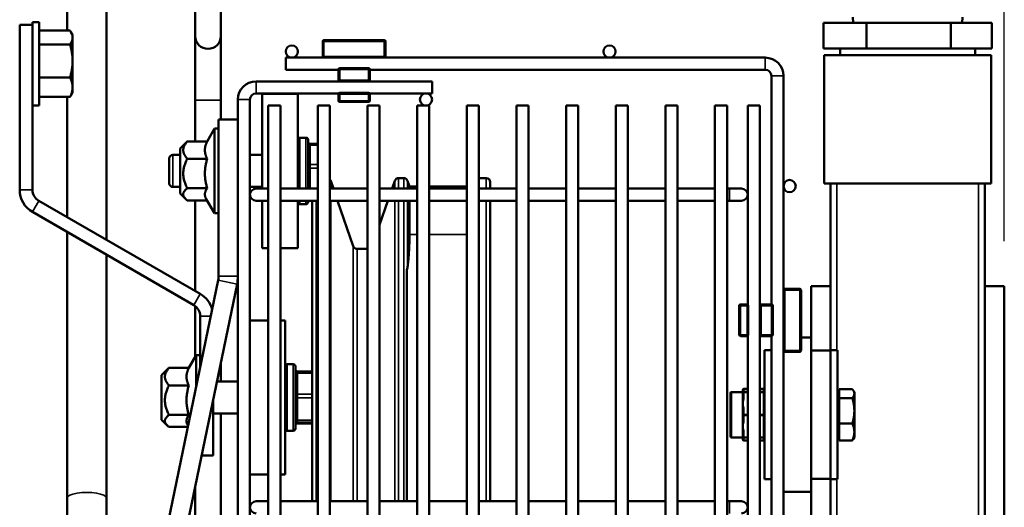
# Model space of a CAD drawing. Header units: inches. Extents: x 1 to 237, y 4 to 150.
# Tile 131 of 237: x 140.39 to 149.97, y 119.56 to 124.31. Entities that reach past the tile are written whole.
import ezdxf

# ---------------------------------------------------------------- set-up
doc = ezdxf.new("R2010")
doc.units = ezdxf.units.IN
doc.header["$LTSCALE"] = 7
doc.header["$MEASUREMENT"] = 0
for name, color, linetype, lineweight in [('Dimension (ANSI)', 7, 'Continuous', 25), ('Visible (ANSI)', 7, 'Continuous', 50), ('Visible Narrow (ANSI)', 7, 'Continuous', 35)]:
    doc.layers.add(name, color=color, linetype=linetype, lineweight=lineweight)
doc.styles.add('Dimension Text', font='tahoma.ttf')
doc.dimstyles.new('Dual Dimension', dxfattribs={"dimscale": 7, "dimtxt": 0.12, "dimasz": 0.098425, "dimexe": 0.125, "dimexo": 0.0625, "dimgap": 0.031496, "dimtad": 0, "dimtih": 1, "dimtoh": 1, "dimrnd": 1e-08, "dimzin": 4, "dimdsep": 46, "dimtxsty": 'Dimension Text', "dimcen": 0.09, "dimdle": 0.393701, "dimclrd": 256, "dimclre": 256, "dimclrt": 256, "dimadec": 0, "dimazin": 1, "dimtfac": 1, "dimtofl": 0, "dimtmove": 0, "dimatfit": 3, "dimfxl": 1, "dimtolj": 1, "dimtzin": 4, "dimlwd": -1, "dimlwe": -1, "dimarcsym": 0})

# ---------------------------------------------------------------- blocks, each defined once
blk = doc.blocks.new('*D12')
at = {"layer": 'Defpoints', "color": 0, "transparency": 16777216}
for p in [(149.9694, 136.0418), (149.9694, 121.7111), (115.7622, 112.943)]:
    blk.add_point(p, dxfattribs=at)
at = {"layer": 'Dimension (ANSI)', "transparency": 16777216}
for p, q in [((115.7622, 113.3805), (115.7622, 136.9168)), ((149.9694, 122.1486), (149.9694, 136.9168)), ((116.4511, 136.0418), (128.9477, 136.0418)), ((149.2804, 136.0418), (136.7839, 136.0418))]:
    blk.add_line(p, q, dxfattribs=at)
for points in [[(116.4511, 136.1566), (116.4511, 135.927), (115.7622, 136.0418)], [(149.2804, 136.1566), (149.2804, 135.927), (149.9694, 136.0418)]]:
    blk.add_solid(points, dxfattribs=at)
at = {"layer": 'Dimension (ANSI)', "transparency": 16777216, "insert": (132.8658, 136.0418), "char_height": 0.84, "attachment_point": 5, "style": 'Dimension Text'}
blk.add_mtext('\\A1;{\\H3.0x;(}\\S34.21^ 868.9 mm;{\\H3.0x;)}', dxfattribs=at)

msp = doc.modelspace()

# ---------------------------------------------------------------- linework, layer by layer
at = {"layer": 'Visible (ANSI)'}
for p, q in [((140.8527, 125.2331), (140.8527, 124.199)), ((141.2327, 125.267), (141.2327, 122.1637)), ((142.0972, 124.771), (142.0972, 124.146)), ((142.3472, 124.146), (142.3472, 124.771)), ((140.3897, 122.6504), (140.3897, 124.256)), ((140.3897, 124.256), (140.5147, 124.256)), ((140.5147, 124.2816), (140.5147, 124.256)), ((140.5777, 124.2816), (140.5147, 124.2816)), ((140.5147, 124.0304), (140.5147, 124.256)), ((140.5777, 124.2816), (140.5777, 123.4705)), ((148.2096, 124.0231), (148.2096, 124.2731)), ((148.2096, 124.2731), (148.6287, 124.2731)), ((148.4988, 124.2731), (148.4972, 124.3285)), ((148.6287, 124.0231), (148.6287, 124.2731)), ((148.6287, 124.2731), (149.4485, 124.2731)), ((149.4485, 124.0231), (149.4485, 124.2731)), ((149.4485, 124.2731), (149.8492, 124.2731)), ((149.56, 124.2731), (149.5617, 124.3285)), ((149.8492, 124.0231), (149.8492, 124.2731)), ((140.5777, 124.199), (140.8793, 124.199)), ((140.9044, 124.157), (140.8885, 124.1846)), ((140.9044, 124.132), (140.9044, 124.157)), ((140.5777, 124.065), (140.8793, 124.065)), ((140.9044, 123.9035), (140.9044, 124.132)), ((142.0972, 124.146), (142.0972, 123.521)), ((142.3472, 123.521), (142.3472, 124.146)), ((143.3379, 124.0931), (143.3379, 123.9481)), ((143.9374, 124.1056), (143.3504, 124.1056)), ((143.9499, 123.9481), (143.9499, 124.0931)), ((140.5147, 124.0304), (140.5147, 123.7217)), ((148.2096, 124.0231), (148.6287, 124.0231)), ((148.3719, 124.0231), (148.3719, 123.9611)), ((148.6287, 124.0231), (149.4485, 124.0231)), ((149.4485, 124.0231), (149.8492, 124.0231)), ((149.6869, 124.0231), (149.6869, 123.9611)), ((140.9044, 123.6476), (140.9044, 123.9035)), ((142.9789, 123.9356), (142.9789, 123.8175)), ((142.9789, 123.9356), (143.3504, 123.9356)), ((143.3504, 123.9356), (143.9374, 123.9356)), ((143.9374, 123.9356), (147.6442, 123.9356)), ((149.8419, 123.9611), (148.2169, 123.9611)), ((148.2169, 123.9611), (148.2169, 122.7111)), ((149.8419, 123.9611), (149.8419, 122.7111)), ((142.9789, 123.8175), (143.4909, 123.8175)), ((143.4909, 123.8201), (143.4909, 123.7176)), ((143.7844, 123.8326), (143.5034, 123.8326)), ((143.7969, 123.7176), (143.7969, 123.8201)), ((143.7969, 123.8175), (147.6442, 123.8175)), ((140.5147, 122.6504), (140.5147, 123.7217)), ((140.5777, 123.7421), (140.8793, 123.7421)), ((142.6893, 123.7051), (143.5034, 123.7051)), ((143.4909, 123.7176), (143.4909, 123.7051)), ((143.5034, 123.7051), (143.7844, 123.7051)), ((143.7844, 123.7051), (144.4019, 123.7051)), ((143.7969, 123.7051), (143.7969, 123.7176)), ((144.4019, 123.7051), (144.4019, 123.587)), ((147.7033, 123.7584), (147.7033, 121.5331)), ((147.8214, 123.7584), (147.8214, 121.6736)), ((140.9044, 123.595), (140.8885, 123.5675)), ((140.9044, 123.595), (140.9044, 123.6476)), ((142.6893, 123.587), (143.4927, 123.587)), ((142.7482, 123.5835), (142.7482, 122.6618)), ((142.7482, 123.5835), (143.0952, 123.5835)), ((143.0952, 122.6618), (143.0952, 123.5835)), ((143.4909, 123.587), (143.4909, 123.5806)), ((143.4909, 123.5806), (143.4909, 123.5171)), ((143.7844, 123.5931), (143.5034, 123.5931)), ((143.7952, 123.587), (144.4019, 123.587)), ((143.7969, 123.5806), (143.7969, 123.587)), ((143.7969, 123.5171), (143.7969, 123.5806)), ((140.5777, 123.5531), (140.8793, 123.5531)), ((140.8527, 123.5531), (140.8527, 122.3831)), ((142.0972, 123.521), (142.0972, 123.1208)), ((142.3472, 123.521), (142.3472, 123.3335)), ((142.5122, 107.2523), (142.5122, 123.5279)), ((142.6303, 103.587), (142.6303, 123.5279)), ((143.5034, 123.5046), (143.7844, 123.5046)), ((140.5777, 123.4705), (140.5147, 123.4705)), ((142.8074, 123.4689), (142.9256, 123.4689)), ((142.8074, 123.4689), (142.8074, 103.587)), ((142.9256, 123.4689), (142.9256, 103.587)), ((143.2904, 123.4689), (143.4086, 123.4689)), ((143.2904, 123.4689), (143.2904, 103.587)), ((143.4086, 123.4689), (143.4086, 103.587)), ((143.7734, 123.4689), (143.8916, 123.4689)), ((143.7734, 123.4689), (143.7734, 103.587)), ((143.8916, 123.4689), (143.8916, 103.587)), ((144.2564, 123.4689), (144.3746, 123.4689)), ((144.2564, 123.4689), (144.2564, 103.587)), ((144.3746, 123.4689), (144.3746, 103.587)), ((144.7394, 123.4689), (144.8576, 123.4689)), ((144.7394, 123.4689), (144.7394, 103.587)), ((144.8576, 123.4689), (144.8576, 103.587)), ((145.2224, 123.4689), (145.3406, 123.4689)), ((145.2224, 123.4689), (145.2224, 103.587)), ((145.3406, 123.4689), (145.3406, 103.587)), ((145.7054, 123.4689), (145.8236, 123.4689)), ((145.7054, 123.4689), (145.7054, 103.587)), ((145.8236, 123.4689), (145.8236, 103.587)), ((146.1884, 123.4689), (146.3066, 123.4689)), ((146.1884, 123.4689), (146.1884, 103.587)), ((146.3066, 123.4689), (146.3066, 103.587)), ((146.6714, 123.4689), (146.7896, 123.4689)), ((146.6714, 123.4689), (146.6714, 103.587)), ((146.7896, 123.4689), (146.7896, 103.587)), ((147.1544, 123.4689), (147.2726, 123.4689)), ((147.1544, 123.4689), (147.1544, 103.587)), ((147.2726, 123.4689), (147.2726, 103.587)), ((147.4728, 123.4689), (147.5909, 123.4689)), ((147.4728, 123.4689), (147.4728, 121.5313)), ((147.5909, 123.4689), (147.5909, 121.5206)), ((142.3247, 123.3335), (142.3247, 123.003)), ((142.5122, 123.3335), (142.3247, 123.3335)), ((142.2129, 123.1208), (142.2847, 123.245)), ((142.2847, 122.422), (142.2847, 123.245)), ((142.2847, 123.245), (142.3247, 123.245)), ((141.9497, 123.052), (142.0053, 123.1077)), ((142.2138, 123.1208), (142.0198, 123.1208)), ((143.1752, 123.157), (143.1152, 123.157)), ((143.1952, 123.137), (143.1952, 122.6618)), ((141.9497, 123.052), (141.9497, 122.615)), ((143.2152, 123.0981), (143.2904, 123.0981)), ((141.8452, 122.7124), (141.8452, 122.9547)), ((141.9497, 122.9898), (141.8803, 122.9898)), ((142.2138, 122.952), (142.0198, 122.952)), ((142.3247, 122.6641), (142.3247, 123.003)), ((142.7482, 122.9898), (142.6303, 122.9898)), ((143.4416, 122.6618), (143.4156, 122.7373)), ((144.0131, 122.6618), (144.0391, 122.7373)), ((144.1264, 122.7639), (144.0763, 122.7639)), ((144.1823, 122.683), (144.1637, 122.7373)), ((144.9281, 122.7639), (144.8576, 122.7639)), ((144.9675, 122.7245), (144.9675, 122.6618)), ((141.9497, 122.6773), (141.8803, 122.6773)), ((142.2138, 122.6648), (142.0198, 122.6648)), ((142.3247, 122.6641), (142.3247, 121.808)), ((142.7482, 122.6773), (142.6303, 122.6773)), ((142.8074, 122.6618), (142.6893, 122.6618)), ((142.9256, 122.6618), (143.2904, 122.6618)), ((143.4086, 122.6618), (143.7734, 122.6618)), ((143.8916, 122.6618), (144.2564, 122.6618)), ((144.1823, 122.6618), (144.1823, 122.683)), ((144.2564, 122.683), (144.1823, 122.683)), ((144.7394, 122.683), (144.3746, 122.683)), ((144.3746, 122.6618), (144.7394, 122.6618)), ((144.8576, 122.6618), (145.2224, 122.6618)), ((145.3406, 122.6618), (145.7054, 122.6618)), ((145.8236, 122.6618), (146.1884, 122.6618)), ((146.3066, 122.6618), (146.6714, 122.6618)), ((146.7896, 122.6618), (147.1544, 122.6618)), ((147.2726, 122.6618), (147.2956, 122.6618)), ((147.4137, 122.6618), (147.2956, 122.6618)), ((148.2169, 122.7111), (148.2794, 122.7111)), ((148.2794, 121.0881), (148.2794, 122.7111)), ((148.3394, 122.7111), (148.2794, 122.7111)), ((148.3394, 122.7111), (148.7169, 122.7111)), ((148.7169, 122.7111), (149.3419, 122.7111)), ((149.3419, 122.7111), (149.7194, 122.7111)), ((149.7794, 122.7111), (149.7194, 122.7111)), ((149.7794, 122.7111), (149.7794, 113.7111)), ((149.7794, 122.7111), (149.8419, 122.7111)), ((142.1458, 121.6365), (140.5772, 122.5421)), ((141.9497, 122.615), (142.0053, 122.5594)), ((142.2129, 122.5463), (142.0198, 122.5463)), ((142.0972, 122.5463), (142.0972, 121.6646)), ((142.2054, 122.5594), (142.2847, 122.422)), ((142.6893, 122.5437), (142.8074, 122.5437)), ((142.7482, 122.5437), (142.7482, 122.0835)), ((142.9256, 122.5437), (143.2904, 122.5437)), ((143.0952, 122.0835), (143.0952, 122.5437)), ((143.1952, 122.5437), (143.1952, 122.53)), ((143.2352, 119.6195), (143.2352, 122.5437)), ((143.4086, 122.5437), (143.7734, 122.5437)), ((143.6346, 122.1014), (143.4823, 122.5437)), ((143.8916, 122.3089), (143.9724, 122.5437)), ((143.8916, 122.5437), (144.2564, 122.5437)), ((144.1823, 122.2165), (144.1823, 122.5437)), ((144.3746, 122.5437), (144.7394, 122.5437)), ((144.8576, 122.5437), (145.2224, 122.5437)), ((144.9675, 122.5437), (144.9675, 119.6195)), ((145.3406, 122.5437), (145.7054, 122.5437)), ((145.8236, 122.5437), (146.1884, 122.5437)), ((146.3066, 122.5437), (146.6714, 122.5437)), ((146.7896, 122.5437), (147.1544, 122.5437)), ((147.2726, 122.5437), (147.2956, 122.5437)), ((147.2956, 122.5437), (147.4137, 122.5437)), ((140.5147, 122.4339), (142.0833, 121.5282)), ((143.1752, 122.51), (143.1152, 122.51)), ((142.2847, 122.422), (142.3247, 122.422)), ((140.8527, 122.2387), (140.8527, 119.6527)), ((142.7482, 122.0835), (142.8074, 122.0835)), ((142.9256, 122.0835), (143.0952, 122.0835)), ((143.6718, 122.0749), (143.7734, 122.0749)), ((141.2327, 122.0193), (141.2327, 119.6527)), ((144.1575, 121.8703), (144.1575, 119.6195)), ((142.3207, 121.7695), (139.473, 107.9851)), ((139.6566, 107.9472), (142.5044, 121.7316)), ((147.8214, 121.6736), (147.8214, 121.0866)), ((147.9789, 121.6861), (147.8339, 121.6861)), ((147.9914, 121.0866), (147.9914, 121.6736)), ((148.0894, 121.7111), (148.2794, 121.7111)), ((148.0894, 121.2111), (148.0894, 121.7111)), ((149.7794, 121.7111), (149.9694, 121.7111)), ((149.9694, 113.7111), (149.9694, 121.7111)), ((142.0972, 121.5189), (142.0972, 121.0258)), ((147.3904, 121.5206), (147.3904, 121.2396)), ((147.4664, 121.5331), (147.4029, 121.5331)), ((147.4728, 121.5331), (147.4664, 121.5331)), ((147.4789, 121.2396), (147.4789, 121.5206)), ((147.6034, 121.5331), (147.5909, 121.5331)), ((147.5909, 121.5206), (147.5909, 121.2396)), ((147.7059, 121.5331), (147.6034, 121.5331)), ((147.7184, 121.2396), (147.7184, 121.5206)), ((142.1458, 120.9228), (142.1458, 121.42)), ((142.6303, 121.3793), (142.8074, 121.3793)), ((142.9256, 121.3793), (142.9718, 121.3793)), ((142.9718, 121.3793), (142.9718, 119.8793)), ((147.4029, 121.2271), (147.4664, 121.2271)), ((147.4664, 121.2271), (147.4728, 121.2271)), ((147.4728, 121.2288), (147.4728, 114.6669)), ((147.5909, 121.2396), (147.5909, 114.6562)), ((147.5909, 121.2271), (147.6034, 121.2271)), ((147.6034, 121.2271), (147.7059, 121.2271)), ((147.7033, 121.2271), (147.7033, 114.6687)), ((148.0894, 121.2111), (147.9914, 121.2111)), ((148.0894, 121.0861), (148.0894, 121.2111)), ((147.6354, 121.0881), (147.6354, 119.8341)), ((147.6354, 121.0881), (147.7033, 121.0881)), ((148.2794, 121.0861), (148.2794, 121.0881)), ((148.3474, 121.0881), (148.2794, 121.0881)), ((148.3474, 119.8341), (148.3474, 121.0881)), ((142.0339, 120.9163), (142.1058, 121.0408)), ((142.1058, 120.7292), (142.1058, 121.0408)), ((142.1058, 121.0408), (142.1458, 121.0408)), ((147.8214, 121.0866), (147.8214, 114.8092)), ((147.8339, 121.0741), (147.9789, 121.0741)), ((148.0894, 120.4611), (148.0894, 121.0861)), ((148.2794, 121.0861), (148.0894, 121.0861)), ((148.2794, 119.8361), (148.2794, 121.0861)), ((141.7708, 120.8478), (141.8255, 120.9025)), ((142.0349, 120.9163), (141.841, 120.9163)), ((142.3472, 120.9707), (142.3472, 120.7855)), ((143.0518, 120.9528), (142.9918, 120.9528)), ((143.0718, 120.9328), (143.0718, 120.3258)), ((141.7708, 120.8478), (141.7708, 120.4108)), ((143.0918, 120.8827), (143.2352, 120.8827)), ((142.0349, 120.7457), (141.841, 120.7457)), ((142.5122, 120.7855), (142.3089, 120.7855)), ((147.4728, 120.7128), (147.4354, 120.7128)), ((147.6254, 120.7128), (147.5909, 120.7128)), ((148.3637, 120.6669), (148.3637, 120.7101)), ((148.3637, 120.7101), (148.4908, 120.7101)), ((147.3054, 120.2501), (147.3054, 120.6721)), ((147.4254, 120.6821), (147.3154, 120.6821)), ((147.4254, 120.7028), (147.4254, 120.6821)), ((147.4254, 120.6821), (147.4254, 120.682)), ((147.4254, 120.682), (147.4254, 120.6716)), ((147.4254, 120.6716), (147.4254, 120.6712)), ((147.4254, 120.6712), (147.4254, 120.6224)), ((147.4254, 120.6224), (147.4254, 120.5701)), ((147.4728, 120.683), (147.4354, 120.683)), ((147.6254, 120.683), (147.5909, 120.683)), ((148.3637, 120.6801), (148.3474, 120.6801)), ((148.3637, 120.6237), (148.3637, 120.6669)), ((148.3637, 120.4991), (148.3637, 120.6237)), ((148.3637, 120.6237), (148.4908, 120.6237)), ((148.5104, 120.6801), (148.5023, 120.6941)), ((148.5104, 120.6669), (148.5104, 120.6801)), ((148.5104, 120.4991), (148.5104, 120.6669)), ((142.2708, 120.0643), (142.2708, 120.6012)), ((147.4254, 120.5701), (147.4254, 120.5685)), ((147.4254, 120.5685), (147.4254, 120.5081)), ((142.0349, 120.4588), (141.841, 120.4588)), ((142.5122, 120.473), (142.2708, 120.473)), ((142.3472, 120.473), (142.3472, 116.1919)), ((147.4254, 120.5081), (147.4254, 120.4593)), ((147.4254, 120.4593), (147.4254, 120.4109)), ((148.0894, 119.8361), (148.0894, 120.4611)), ((148.3637, 120.3746), (148.3637, 120.4991)), ((148.5104, 120.2933), (148.5104, 120.4991)), ((141.7708, 120.4108), (141.8255, 120.3561)), ((142.0259, 120.3423), (141.841, 120.3423)), ((142.026, 120.3561), (142.028, 120.3526)), ((143.0918, 120.3759), (143.2352, 120.3759)), ((147.4254, 120.4109), (147.4254, 120.3492)), ((147.4254, 120.3492), (147.4254, 120.3474)), ((147.4254, 120.3474), (147.4254, 120.2975)), ((148.3637, 120.2933), (148.3637, 120.3746)), ((148.3637, 120.3746), (148.4908, 120.3746)), ((143.0518, 120.3058), (142.9918, 120.3058)), ((147.4254, 120.2401), (147.3154, 120.2401)), ((147.4254, 120.2975), (147.4254, 120.2492)), ((147.4254, 120.2492), (147.4254, 120.2401)), ((147.4254, 120.2401), (147.4254, 120.2193)), ((147.4728, 120.2392), (147.4354, 120.2392)), ((147.6254, 120.2392), (147.5909, 120.2392)), ((148.3637, 120.2421), (148.3474, 120.2421)), ((148.3637, 120.212), (148.3637, 120.2933)), ((148.5104, 120.2421), (148.5023, 120.228)), ((148.5104, 120.2421), (148.5104, 120.2933)), ((147.4728, 120.2093), (147.4354, 120.2093)), ((147.6254, 120.2093), (147.5909, 120.2093)), ((148.3637, 120.212), (148.4908, 120.212)), ((142.1599, 120.0643), (142.2708, 120.0643)), ((142.6303, 119.8793), (142.8074, 119.8793)), ((142.9256, 119.8793), (142.9718, 119.8793)), ((142.0972, 119.7606), (142.0972, 116.1919)), ((147.6354, 119.8341), (147.7033, 119.8341)), ((148.0894, 119.7111), (148.0894, 119.8361)), ((148.2794, 119.8361), (148.0894, 119.8361)), ((148.2794, 119.8341), (148.2794, 119.8361)), ((148.2794, 115.5881), (148.2794, 119.8341)), ((148.3474, 119.8341), (148.2794, 119.8341)), ((140.8527, 119.6527), (140.8527, 119.3769)), ((141.2327, 119.3769), (141.2327, 119.6527)), ((148.0894, 119.7111), (147.8214, 119.7111)), ((148.0894, 115.7111), (148.0894, 119.7111)), ((142.8074, 119.6195), (142.6893, 119.6195)), ((142.9256, 119.6195), (143.2904, 119.6195)), ((143.4086, 119.6195), (143.7734, 119.6195)), ((143.8916, 119.6195), (144.2564, 119.6195)), ((144.3746, 119.6195), (144.7394, 119.6195)), ((144.8576, 119.6195), (145.2224, 119.6195)), ((145.3406, 119.6195), (145.7054, 119.6195)), ((145.8236, 119.6195), (146.1884, 119.6195)), ((146.3066, 119.6195), (146.6714, 119.6195)), ((146.7896, 119.6195), (147.1544, 119.6195)), ((147.2726, 119.6195), (147.2956, 119.6195)), ((147.4137, 119.6195), (147.2956, 119.6195))]:
    msp.add_line(p, q, dxfattribs=at)
for centre in [(143.0379, 123.9947), (146.1285, 123.9947), (144.3429, 123.5279), (147.8805, 122.6861)]:
    msp.add_circle(centre, 0.0591, dxfattribs=at)
for centre, radius, start, end in [((142.2222, 124.146), 0.125, 180, 0), ((143.3504, 124.0931), 0.0125, 90, 180), ((143.9374, 124.0931), 0.0125, 0, 90), ((143.3504, 123.9481), 0.0125, 180, 270), ((143.9374, 123.9481), 0.0125, 270, 0), ((147.6442, 123.7584), 0.1772, 0, 90), ((143.5034, 123.8201), 0.0125, 90, 180), ((143.7844, 123.8201), 0.0125, 0, 90), ((147.6442, 123.7584), 0.0591, 0, 90), ((142.6893, 123.5279), 0.1772, 90, 180), ((143.5034, 123.7176), 0.0125, 180, 270), ((143.7844, 123.7176), 0.0125, 270, 0), ((142.6893, 123.5279), 0.0591, 90, 180), ((143.5034, 123.5806), 0.0125, 90, 180), ((143.7844, 123.5806), 0.0125, 0, 90), ((143.5034, 123.5171), 0.0125, 180, 270), ((143.7844, 123.5171), 0.0125, 270, 0), ((143.1152, 123.137), 0.02, 90, 180), ((143.1752, 123.137), 0.02, 0, 90), ((143.2152, 123.1181), 0.02, 180, 270), ((141.8803, 122.9547), 0.0351, 90, 180), ((143.3784, 122.7245), 0.0394, 19, 40.02047), ((144.0763, 122.7245), 0.0394, 90, 161), ((144.1264, 122.7245), 0.0394, 19, 90), ((144.9281, 122.7245), 0.0394, 0, 90), ((140.6397, 122.6504), 0.25, 180, 240), ((140.6397, 122.6504), 0.125, 180, 240), ((141.8803, 122.7124), 0.0351, 180, 270), ((142.6893, 122.6027), 0.0591, 90, 270), ((147.4137, 122.6027), 0.0591, 270, 90), ((143.1152, 122.53), 0.02, 180, 270), ((143.1752, 122.53), 0.02, 270, 0), ((143.6718, 122.1143), 0.0394, 199, 270), ((142.1347, 121.808), 0.19, 348.32733, 0), ((142.1347, 121.808), 0.3775, 348.32733, 0), ((147.8339, 121.6736), 0.0125, 90, 180), ((147.9789, 121.6736), 0.0125, 0, 90), ((142.0208, 121.42), 0.25, 15.20631, 60), ((142.0208, 121.42), 0.125, 0, 60), ((147.4029, 121.5206), 0.0125, 90, 180), ((147.4664, 121.5206), 0.0125, 0, 90), ((147.6034, 121.5206), 0.0125, 90, 180), ((147.7059, 121.5206), 0.0125, 0, 90), ((147.4029, 121.2396), 0.0125, 180, 270), ((147.4664, 121.2396), 0.0125, 270, 0), ((147.6034, 121.2396), 0.0125, 180, 270), ((147.7059, 121.2396), 0.0125, 270, 0), ((147.8339, 121.0866), 0.0125, 180, 270), ((147.9789, 121.0866), 0.0125, 270, 0), ((142.9918, 120.9328), 0.02, 90, 180), ((143.0518, 120.9328), 0.02, 0, 90), ((143.0918, 120.9027), 0.02, 180, 270), ((147.4354, 120.7028), 0.01, 90, 180), ((147.6254, 120.7028), 0.01, 0, 90), ((147.3154, 120.6721), 0.01, 90, 180), ((147.4354, 120.673), 0.01, 90, 111.20809), ((147.6254, 120.673), 0.01, 0, 90), ((142.9918, 120.3258), 0.02, 180, 270), ((143.0518, 120.3258), 0.02, 270, 0), ((143.0918, 120.3559), 0.02, 90, 180), ((147.3154, 120.2501), 0.01, 180, 270), ((147.4354, 120.2492), 0.01, 180, 270), ((147.6254, 120.2492), 0.01, 270, 0), ((147.4354, 120.2193), 0.01, 180, 270), ((147.6254, 120.2193), 0.01, 270, 0), ((142.6893, 119.5604), 0.0591, 90, 270), ((147.4137, 119.5604), 0.0591, 270, 90)]:
    msp.add_arc(centre, radius, start, end, dxfattribs=at)
msp.add_ellipse((147.4354, 120.6726), major_axis=(0.00982, 0.0019), ratio=0.999974, start_param=1.379458, end_param=1.570796, dxfattribs=at)
for points, weights in [([(140.9044, 124.132), (140.9044, 124.1631), (140.8793, 124.199)], [1, 1.0379548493, 1]), ([(140.8793, 124.065), (140.9044, 124.1009), (140.9044, 124.132)], [1, 1.0379548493, 1]), ([(140.9044, 123.9035), (140.9044, 123.9785), (140.8793, 124.065)], [1, 1.0379548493, 1]), ([(140.8793, 123.7421), (140.9044, 123.8286), (140.9044, 123.9035)], [1, 1.0379548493, 1]), ([(140.9044, 123.6476), (140.9044, 123.6914), (140.8793, 123.7421)], [1, 1.0379548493, 1]), ([(140.8793, 123.5531), (140.9044, 123.6038), (140.9044, 123.6476)], [1, 1.0379548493, 1]), ([(140.8885, 123.5675), (140.8845, 123.5605), (140.8793, 123.5531)], [1.01211741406, 1.00756754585, 1]), ([(142.0198, 122.952), (141.9477, 123.0364), (142.0198, 123.1208)], [1.4330661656, 1.65476227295, 1.4330661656]), ([(142.0198, 123.1208), (142.0117, 123.114), (142.0053, 123.1077)], [1.4330661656, 1.45515034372, 1.47283470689]), ([(142.2138, 123.1208), (142.1721, 123.0364), (142.2138, 122.952)], [1.35460304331, 1.5641608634, 1.35460304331]), ([(142.0198, 122.6648), (141.9477, 122.8084), (142.0198, 122.952)], [1.4330661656, 1.65476227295, 1.4330661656]), ([(142.2138, 122.952), (142.1721, 122.8084), (142.2138, 122.6648)], [1.35460304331, 1.5641608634, 1.35460304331]), ([(142.0198, 122.5463), (141.9477, 122.6056), (142.0198, 122.6648)], [1.4330661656, 1.65476227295, 1.4330661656]), ([(142.2138, 122.6648), (142.1757, 122.6107), (142.2054, 122.5594)], [1.35460304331, 1.5432858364, 1.39219418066]), ([(144.1823, 122.2165), (144.1823, 122.0596), (144.1637, 121.9018)], [1.00289637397, 1.00289637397, 1]), ([(141.841, 120.7457), (141.7688, 120.831), (141.841, 120.9163)], [1.4330661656, 1.65476227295, 1.4330661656]), ([(141.841, 120.9163), (141.8322, 120.9092), (141.8255, 120.9025)], [1.4330661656, 1.45678484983, 1.4754283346]), ([(142.0349, 120.9163), (141.9932, 120.831), (142.0349, 120.7457)], [1.35460304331, 1.5641608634, 1.35460304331]), ([(141.841, 120.4588), (141.7688, 120.6022), (141.841, 120.7457)], [1.4330661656, 1.65476227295, 1.4330661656]), ([(142.0349, 120.7457), (141.9932, 120.6022), (142.0349, 120.4588)], [1.35460304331, 1.5641608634, 1.35460304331]), ([(148.5104, 120.6669), (148.5104, 120.6869), (148.4908, 120.7101)], [1, 1.0379548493, 1]), ([(148.4908, 120.6237), (148.5104, 120.6468), (148.5104, 120.6669)], [1, 1.0379548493, 1]), ([(148.5104, 120.4991), (148.5104, 120.5569), (148.4908, 120.6237)], [1, 1.0379548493, 1]), ([(141.841, 120.3423), (141.7688, 120.4005), (141.841, 120.4588)], [1.4330661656, 1.65476227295, 1.4330661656]), ([(142.0349, 120.4588), (141.9972, 120.406), (142.026, 120.3561)], [1.35460304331, 1.54174082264, 1.39464580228]), ([(148.4908, 120.3746), (148.5104, 120.4414), (148.5104, 120.4991)], [1, 1.0379548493, 1]), ([(148.5104, 120.2933), (148.5104, 120.3311), (148.4908, 120.3746)], [1, 1.0379548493, 1]), ([(148.4908, 120.212), (148.5104, 120.2556), (148.5104, 120.2933)], [1, 1.0379548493, 1]), ([(148.5023, 120.228), (148.4979, 120.2204), (148.4908, 120.212)], [1.01728710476, 1.01331368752, 1])]:
    msp.add_rational_spline(points, weights, degree=2, dxfattribs=at)
for points, knots in [([(144.1637, 121.9018), (144.1633, 121.8984), (144.1628, 121.8951), (144.1611, 121.8845), (144.1596, 121.8773), (144.1575, 121.8703)], [4.4406336, 4.4406336, 4.4406336, 4.4406336, 4.5155863, 4.5155863, 4.6768912, 4.6768912, 4.6768912, 4.6768912]), ([(147.4254, 120.6821), (147.4254, 120.6821), (147.4255, 120.6821), (147.4301, 120.6822), (147.4354, 120.6824), (147.4354, 120.6826)], [-0.0008811, -0.0008811, -0.0008811, -0.0008811, 0, 0, 0.1679877, 0.1679877, 0.1679877, 0.1679877]), ([(147.4254, 120.2401), (147.4254, 120.2401), (147.4255, 120.2401), (147.4276, 120.24), (147.4299, 120.2399), (147.4318, 120.2399)], [-0.000793, -0.000793, -0.000793, -0.000793, 0, 0, 0.07840837, 0.07840837, 0.07840837, 0.07840837])]:
    msp.add_open_spline(points, degree=3, knots=knots, dxfattribs=at)
at = {"layer": 'Visible Narrow (ANSI)'}
for p, q in [((143.3504, 124.0931), (143.3379, 124.0931)), ((143.3504, 124.1056), (143.3504, 124.0931)), ((143.3504, 124.0931), (143.9374, 124.0931)), ((143.3504, 123.9481), (143.3504, 124.0931)), ((143.9374, 124.0931), (143.9374, 124.1056)), ((143.9499, 124.0931), (143.9374, 124.0931)), ((143.9374, 124.0931), (143.9374, 123.9481)), ((143.3379, 123.9481), (143.3504, 123.9481)), ((143.3504, 123.9481), (143.3504, 123.9356)), ((143.9374, 123.9481), (143.3504, 123.9481)), ((143.9374, 123.9356), (143.9374, 123.9481)), ((143.9374, 123.9481), (143.9499, 123.9481)), ((147.6442, 123.9356), (147.6442, 123.8175)), ((143.5034, 123.8201), (143.4909, 123.8201)), ((143.5034, 123.8326), (143.5034, 123.8201)), ((143.5034, 123.8201), (143.7844, 123.8201)), ((143.5034, 123.7176), (143.5034, 123.8201)), ((143.7844, 123.8201), (143.7844, 123.8326)), ((143.7969, 123.8201), (143.7844, 123.8201)), ((143.7844, 123.8201), (143.7844, 123.7176)), ((142.6893, 123.7051), (142.6893, 123.587)), ((143.4909, 123.7176), (143.5034, 123.7176)), ((143.5034, 123.7176), (143.5034, 123.7051)), ((143.7844, 123.7176), (143.5034, 123.7176)), ((143.7844, 123.7176), (143.7969, 123.7176)), ((143.7844, 123.7051), (143.7844, 123.7176)), ((147.8214, 123.7584), (147.7033, 123.7584)), ((143.5034, 123.5806), (143.4909, 123.5806)), ((143.5034, 123.5931), (143.5034, 123.5806)), ((143.5034, 123.5806), (143.7844, 123.5806)), ((143.5034, 123.5171), (143.5034, 123.5806)), ((143.7844, 123.5806), (143.7844, 123.5931)), ((143.7969, 123.5806), (143.7844, 123.5806)), ((143.7844, 123.5806), (143.7844, 123.5171)), ((142.0972, 123.521), (142.3472, 123.521)), ((142.5122, 123.5279), (142.6303, 123.5279)), ((143.4909, 123.5171), (143.5034, 123.5171)), ((143.5034, 123.5171), (143.5034, 123.5046)), ((143.7844, 123.5171), (143.5034, 123.5171)), ((143.7844, 123.5171), (143.7969, 123.5171)), ((143.7844, 123.5046), (143.7844, 123.5171)), ((143.1152, 123.157), (143.1152, 122.6618)), ((143.1752, 122.6618), (143.1752, 123.157)), ((143.2152, 123.0981), (143.2152, 123.0853)), ((143.2152, 122.8962), (143.2152, 123.0853)), ((143.2152, 123.0853), (143.2904, 123.0853)), ((141.8803, 122.9898), (141.8803, 122.6773)), ((143.2152, 122.8962), (143.2152, 122.8615)), ((143.2904, 122.8962), (143.2152, 122.8962)), ((143.2152, 122.6618), (143.2152, 122.8615)), ((143.2152, 122.8615), (143.2904, 122.8615)), ((143.4156, 122.7373), (143.4156, 122.6618)), ((144.0391, 122.6618), (144.0391, 122.7373)), ((144.0763, 122.7639), (144.0763, 122.6618)), ((144.1264, 122.6618), (144.1264, 122.7639)), ((144.1637, 122.7373), (144.1637, 122.6618)), ((144.9281, 122.6618), (144.9281, 122.7639)), ((140.3897, 122.6504), (140.5147, 122.6504)), ((147.2956, 122.6618), (147.2956, 122.5437)), ((148.3394, 121.0881), (148.3394, 122.7111)), ((149.7194, 122.7111), (149.7194, 113.7111)), ((140.5772, 122.5421), (140.5147, 122.4339)), ((143.1152, 122.5437), (143.1152, 122.51)), ((143.1752, 122.51), (143.1752, 122.5437)), ((143.2746, 122.5437), (143.2746, 119.6195)), ((143.4156, 122.5437), (143.4156, 119.6195)), ((144.0391, 119.6195), (144.0391, 122.5437)), ((144.0763, 122.5437), (144.0763, 119.6195)), ((144.1264, 119.6195), (144.1264, 122.5437)), ((144.1637, 122.5437), (144.1637, 121.9018)), ((144.9281, 119.6195), (144.9281, 122.5437)), ((144.1823, 122.2165), (144.2564, 122.2165)), ((144.3746, 122.2165), (144.7394, 122.2165)), ((143.6346, 119.6195), (143.6346, 122.1014)), ((143.6718, 122.0749), (143.6718, 119.6195)), ((142.3207, 121.7695), (142.5044, 121.7316)), ((142.3247, 121.808), (142.5122, 121.808)), ((147.8339, 121.6736), (147.8214, 121.6736)), ((147.8339, 121.6861), (147.8339, 121.6736)), ((147.8339, 121.0866), (147.8339, 121.6736)), ((147.8339, 121.6736), (147.9789, 121.6736)), ((147.9789, 121.6736), (147.9789, 121.6861)), ((147.9914, 121.6736), (147.9789, 121.6736)), ((147.9789, 121.6736), (147.9789, 121.0866)), ((142.0833, 121.5282), (142.1458, 121.6365)), ((147.4029, 121.5206), (147.3904, 121.5206)), ((147.4029, 121.5331), (147.4029, 121.5206)), ((147.4029, 121.2396), (147.4029, 121.5206)), ((147.4029, 121.5206), (147.4664, 121.5206)), ((147.4664, 121.5206), (147.4664, 121.5331)), ((147.4789, 121.5206), (147.4664, 121.5206)), ((147.4664, 121.5206), (147.4664, 121.2396)), ((147.6034, 121.5206), (147.5909, 121.5206)), ((147.6034, 121.5331), (147.6034, 121.5206)), ((147.6034, 121.2396), (147.6034, 121.5206)), ((147.6034, 121.5206), (147.7059, 121.5206)), ((147.7059, 121.5206), (147.7059, 121.5331)), ((147.7184, 121.5206), (147.7059, 121.5206)), ((147.7059, 121.5206), (147.7059, 121.2396)), ((142.2485, 121.42), (142.1458, 121.42)), ((147.3904, 121.2396), (147.4029, 121.2396)), ((147.4029, 121.2396), (147.4029, 121.2271)), ((147.4664, 121.2396), (147.4029, 121.2396)), ((147.4664, 121.2396), (147.4789, 121.2396)), ((147.4664, 121.2271), (147.4664, 121.2396)), ((147.5909, 121.2396), (147.6034, 121.2396)), ((147.6034, 121.2396), (147.6034, 121.2271)), ((147.7059, 121.2396), (147.6034, 121.2396)), ((147.7059, 121.2396), (147.7184, 121.2396)), ((147.7059, 121.2271), (147.7059, 121.2396)), ((147.8214, 121.0866), (147.8339, 121.0866)), ((147.8339, 121.0866), (147.8339, 121.0741)), ((147.9789, 121.0866), (147.8339, 121.0866)), ((147.9789, 121.0866), (147.9914, 121.0866)), ((147.9789, 121.0741), (147.9789, 121.0866)), ((142.9918, 120.9528), (142.9918, 120.3058)), ((143.0518, 120.3058), (143.0518, 120.9528)), ((143.0918, 120.8827), (143.0918, 120.8668)), ((143.0918, 120.6614), (143.0918, 120.8668)), ((143.0918, 120.8668), (143.2352, 120.8668)), ((147.4354, 120.7108), (147.4354, 120.7128)), ((147.4354, 120.683), (147.4354, 120.7108)), ((147.4354, 120.7108), (147.4728, 120.7108)), ((147.5909, 120.7108), (147.6254, 120.7108)), ((147.6254, 120.7108), (147.6254, 120.7128)), ((147.6254, 120.7108), (147.6254, 120.683)), ((143.0918, 120.6614), (143.0918, 120.6264)), ((143.2352, 120.6614), (143.0918, 120.6614)), ((143.0918, 120.408), (143.0918, 120.6264)), ((143.0918, 120.6264), (143.2352, 120.6264)), ((147.3154, 120.6821), (147.3154, 120.2401)), ((147.4354, 120.683), (147.4728, 120.683)), ((147.4354, 120.6826), (147.4354, 120.683)), ((147.4354, 120.6812), (147.4354, 120.6816)), ((147.4354, 120.6761), (147.4354, 120.6812)), ((147.4728, 120.6812), (147.4354, 120.6812)), ((147.4354, 120.6761), (147.4728, 120.6761)), ((147.4354, 120.6273), (147.4354, 120.6761)), ((147.5909, 120.683), (147.6254, 120.683)), ((147.6254, 120.6812), (147.5909, 120.6812)), ((147.5909, 120.6761), (147.6254, 120.6761)), ((147.6254, 120.683), (147.6254, 120.6812)), ((147.6254, 120.6761), (147.6254, 120.6812)), ((147.6254, 120.6761), (147.6254, 120.4642)), ((147.4354, 120.4642), (147.4354, 120.513)), ((147.4354, 120.4542), (147.4354, 120.4642)), ((147.4728, 120.4642), (147.4354, 120.4642)), ((147.4354, 120.4542), (147.4728, 120.4542)), ((147.4354, 120.4058), (147.4354, 120.4542)), ((147.6254, 120.4642), (147.5909, 120.4642)), ((147.5909, 120.4542), (147.6254, 120.4542)), ((147.6254, 120.4542), (147.6254, 120.4642)), ((147.6254, 120.4542), (147.6254, 120.2441)), ((143.0918, 120.408), (143.0918, 120.3889)), ((143.2352, 120.408), (143.0918, 120.408)), ((143.0918, 120.3759), (143.0918, 120.3889)), ((143.0918, 120.3889), (143.2352, 120.3889)), ((143.0918, 120.3759), (143.0918, 120.3759)), ((143.2352, 120.3759), (143.0918, 120.3759)), ((147.4354, 120.2441), (147.4354, 120.2925)), ((147.4354, 120.2392), (147.4354, 120.2441)), ((147.4728, 120.2441), (147.4354, 120.2441)), ((147.4354, 120.2392), (147.4728, 120.2392)), ((147.4354, 120.2101), (147.4354, 120.2319)), ((147.6254, 120.2441), (147.5909, 120.2441)), ((147.5909, 120.2392), (147.6254, 120.2392)), ((147.6254, 120.2392), (147.6254, 120.2441)), ((147.6254, 120.2392), (147.6254, 120.2101)), ((147.4354, 120.2093), (147.4354, 120.2101)), ((147.4728, 120.2101), (147.4354, 120.2101)), ((147.6254, 120.2101), (147.5909, 120.2101)), ((147.6254, 120.2093), (147.6254, 120.2101)), ((148.3394, 115.5881), (148.3394, 119.8341)), ((147.2956, 119.6195), (147.2956, 119.5014))]:
    msp.add_line(p, q, dxfattribs=at)
for centre, major_axis, ratio, start_param, end_param in [((143.2152, 123.098), (-0.02, 0), 0.635734, 0, 1.570796), ((143.2152, 122.9089), (-0.02, 0), 0.635734, 0, 1.570796), ((143.2152, 122.8545), (-0.02, 0), 0.350626, 4.712389, 6.283185), ((143.0918, 120.8777), (-0.02, 0), 0.545193, 0, 1.570796), ((147.4354, 120.7028), (-0.01, 0), 0.797352, 4.712389, 6.283185), ((147.6254, 120.7028), (0.01, 0), 0.797352, 0, 1.570796), ((143.0918, 120.6723), (-0.02, 0), 0.545193, 0, 1.570796), ((143.0918, 120.6173), (-0.02, 0), 0.453402, 4.712389, 6.283185), ((147.4354, 120.6716), (-0.01, 0), 0.999972, 4.712389, 6.283185), ((147.4354, 120.6712), (-0.01, 0), 0.999972, 4.712389, 6.283185), ((147.4354, 120.6712), (-0.01, 0), 0.493556, 4.712389, 6.283185), ((147.4354, 120.6224), (-0.01, 0), 0.493556, 4.712389, 6.283185), ((147.4354, 120.673), (0.00932, 0.00362), 0.99998, 1.200725, 1.570796), ((147.6254, 120.673), (0.01, 0), 0.999972, 0, 1.570796), ((147.6254, 120.6712), (0.01, 0), 0.999972, 0, 1.570796), ((147.6254, 120.6712), (0.01, 0), 0.493556, 0, 1.570796), ((147.4354, 120.5081), (-0.01, 0), 0.493556, 4.712389, 6.283185), ((147.4354, 120.4593), (-0.01, 0), 0.493556, 4.712389, 6.283185), ((147.4354, 120.4593), (-0.01, 0), 0.506416, 0, 1.570796), ((147.6254, 120.4593), (0.01, 0), 0.493556, 0, 1.570796), ((147.6254, 120.4593), (0.01, 0), 0.506416, 4.712389, 6.283185), ((143.0918, 120.399), (-0.02, 0), 0.453402, 4.712389, 6.283185), ((143.0918, 120.3689), (-0.02, 0), 0.998595, 4.712389, 6.283185), ((143.0918, 120.3559), (-0.02, 0), 0.998595, 4.712389, 6.283185), ((147.4354, 120.4109), (-0.01, 0), 0.506416, 0, 1.570796), ((147.4354, 120.2975), (-0.01, 0), 0.506416, 0, 1.570796), ((147.4354, 120.2492), (-0.01, 0), 0.506416, 0, 1.570796), ((147.4354, 120.2411), (-0.01, 0), 0.921335, 0.113326, 1.570796), ((147.6254, 120.2492), (0.01, 0), 0.506416, 4.712389, 6.283185), ((147.4354, 120.2193), (-0.01, 0), 0.921335, 0, 1.570796), ((147.6254, 120.2193), (0.01, 0), 0.921335, 4.712389, 6.283185), ((141.0427, 119.6527), (0.19, 0), 0.275778, 0, 3.141593)]:
    msp.add_ellipse(centre, major_axis=major_axis, ratio=ratio, start_param=start_param, end_param=end_param, dxfattribs=at)
for points, knots in [([(147.4354, 120.6816), (147.4354, 120.6817), (147.4301, 120.6819), (147.4255, 120.6821), (147.4254, 120.6821), (147.4254, 120.6821)], [0.3302386, 0.3302386, 0.3302386, 0.3302386, 0.4982263, 0.4982263, 0.4991074, 0.4991074, 0.4991074, 0.4991074]), ([(147.4254, 120.5701), (147.4254, 120.5703), (147.4255, 120.5704), (147.4301, 120.5892), (147.4354, 120.6082), (147.4354, 120.6273)], [-0.0010353, -0.0010353, -0.0010353, -0.0010353, 0, 0, 0.1678338, 0.1678338, 0.1678338, 0.1678338]), ([(147.4354, 120.513), (147.4354, 120.5322), (147.4301, 120.5511), (147.4255, 120.57), (147.4254, 120.5701), (147.4254, 120.5701)], [0.3303126, 0.3303126, 0.3303126, 0.3303126, 0.4983841, 0.4983841, 0.4991812, 0.4991812, 0.4991812, 0.4991812]), ([(147.4254, 120.3492), (147.4254, 120.3493), (147.4255, 120.3493), (147.4301, 120.368), (147.4354, 120.3868), (147.4354, 120.4058)], [-0.0008595, -0.0008595, -0.0008595, -0.0008595, 0, 0, 0.1680092, 0.1680092, 0.1680092, 0.1680092]), ([(147.4354, 120.2925), (147.4354, 120.3115), (147.4301, 120.3302), (147.4255, 120.3489), (147.4254, 120.349), (147.4254, 120.3492)], [0.3300851, 0.3300851, 0.3300851, 0.3300851, 0.4979189, 0.4979189, 0.4989542, 0.4989542, 0.4989542, 0.4989542])]:
    msp.add_open_spline(points, degree=3, knots=knots, dxfattribs=at)
msp.add_open_spline([(147.4354, 120.2319), (147.4354, 120.2344), (147.435, 120.2368), (147.4342, 120.2392)], degree=3, dxfattribs=at)

# ---------------------------------------------------------------- dimensions: what is measured, and where the dimension line sits
at = {"layer": 'Dimension (ANSI)'}
dim = msp.add_linear_dim(base=(149.9694, 136.0418), p1=(115.7622, 112.943), p2=(149.9694, 121.7111), angle=180, text='{\\H3.0x;(}\\S<>^ 868.9 mm;{\\H3.0x;)}', dimstyle='Dual Dimension', override={"dimgap": 0.031496, "dimtih": 0, "dimtoh": 0, "dimdec": 2, "dimpost": '\\X', "dimtol": 0, "dimlim": 0, "dimtp": 0, "dimtm": 0, "dimtdec": 2, "dimatfit": 1}, dxfattribs=at)
dim.commit()
dim.dimension.update_dxf_attribs({"geometry": '*D12', "text_midpoint": (132.8658, 136.0418), "dimtype": 160})

doc.saveas('drawing.dxf')
